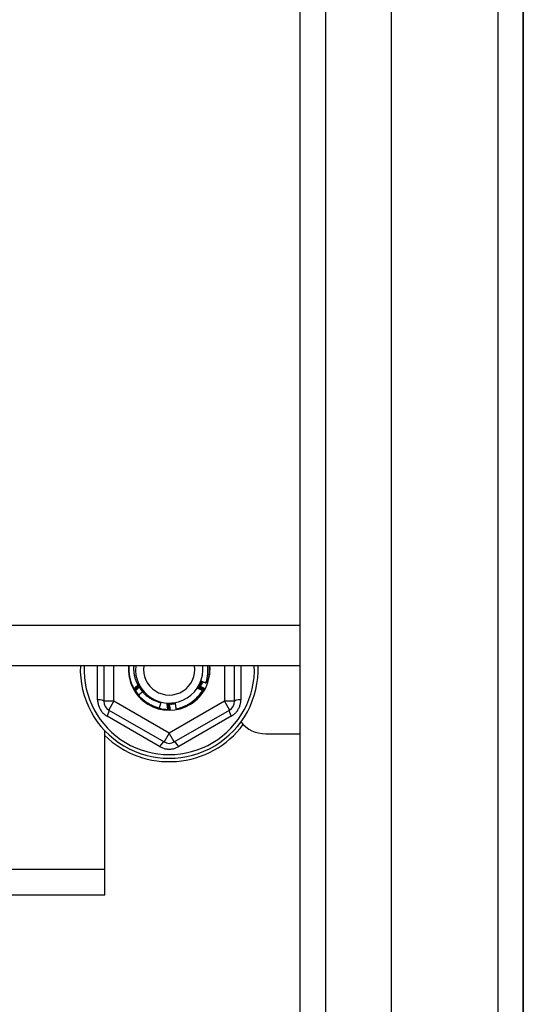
# Model space of a CAD drawing. Header units: inches. Extents: x 80 to 200, y 57 to 89.
# Tile 33 of 63: x 138.13 to 140.09, y 61.49 to 65.32. Entities that reach past the tile are written whole.
import ezdxf

# ---------------------------------------------------------------- set-up
doc = ezdxf.new("R2010")
doc.units = ezdxf.units.IN
doc.header["$MEASUREMENT"] = 0
doc.layers.add('Visible Edges(ANSI)', color=7, linetype='Continuous', lineweight=25)
doc.layers.add('Visible Tangent Edges(ANSI)', color=7, linetype='Continuous', lineweight=25)

msp = doc.modelspace()

# ---------------------------------------------------------------- linework, layer by layer
at = {"layer": 'Visible Edges(ANSI)'}
for p, q in [((139.5779, 58.377), (139.5779, 86.9597)), ((140.0897, 86.7943), (140.0897, 58.5423)), ((140.0897, 58.5423), (140.0897, 86.7943)), ((139.2236, 58.5655), (139.2236, 86.7712)), ((139.2236, 62.8076), (105.0897, 62.8076)), ((138.4608, 62.8076), (138.4608, 62.6694)), ((138.9686, 62.6694), (138.9686, 62.8076)), ((138.5781, 62.719), (138.5779, 62.7193)), ((138.8517, 62.7196), (138.8515, 62.7193)), ((138.5807, 62.7145), (138.5804, 62.7149)), ((138.6116, 62.7071), (138.6126, 62.7083)), ((138.8492, 62.7152), (138.8489, 62.7148)), ((138.6817, 62.6646), (138.676, 62.6427)), ((138.4805, 62.6354), (138.695, 62.5115)), ((138.6952, 62.639), (138.695, 62.6371)), ((138.71, 62.6379), (138.7097, 62.6379)), ((138.7151, 62.6378), (138.7147, 62.6378)), ((138.7201, 62.6379), (138.7198, 62.6379)), ((138.7344, 62.5115), (138.949, 62.6354)), ((138.4647, 62.0173), (138.4647, 62.5553)), ((139.0897, 62.5433), (139.2236, 62.5433)), ((138.4647, 61.9183), (138.4647, 62.0173)), ((109.7147, 61.9183), (138.4647, 61.9183))]:
    msp.add_line(p, q, dxfattribs=at)
at = {"layer": 'Visible Edges(ANSI)', "flags": 128}
for points in [[(138.5779, 62.7193), (138.5762, 62.7227), (138.5745, 62.7261), (138.5729, 62.7296), (138.5714, 62.733), (138.5699, 62.7366), (138.5686, 62.7401), (138.5673, 62.7437), (138.5662, 62.7474), (138.5651, 62.751), (138.5641, 62.7547), (138.5632, 62.7584), (138.5624, 62.7621), (138.5616, 62.7658), (138.561, 62.7696), (138.5605, 62.7734), (138.56, 62.7771), (138.5597, 62.7809), (138.5594, 62.7847), (138.5593, 62.7885), (138.5592, 62.7924), (138.5592, 62.7962), (138.5593, 62.8), (138.5596, 62.8038), (138.5599, 62.8076)], [(138.577, 62.8076), (138.5768, 62.8043), (138.5766, 62.8011), (138.5766, 62.7978), (138.5766, 62.7946), (138.5767, 62.7913), (138.5769, 62.7881), (138.5772, 62.7849), (138.5775, 62.7816), (138.5779, 62.7784), (138.5784, 62.7752), (138.5789, 62.772), (138.5796, 62.7688), (138.5803, 62.7656), (138.5811, 62.7625), (138.5819, 62.7593), (138.5828, 62.7562), (138.5838, 62.7531), (138.5849, 62.7501), (138.5861, 62.747), (138.5873, 62.744), (138.5886, 62.7411), (138.59, 62.7381), (138.5914, 62.7352), (138.5929, 62.7323)], [(138.8571, 62.7409), (138.858, 62.7436), (138.8588, 62.7463), (138.8596, 62.749), (138.8603, 62.7517), (138.861, 62.7545), (138.8616, 62.7572), (138.8622, 62.76), (138.8627, 62.7627), (138.8632, 62.7655), (138.8636, 62.7683), (138.864, 62.7711), (138.8643, 62.7739), (138.8646, 62.7767), (138.8648, 62.7795), (138.865, 62.7823), (138.8651, 62.7851), (138.8651, 62.7879), (138.8651, 62.7907), (138.8651, 62.7935), (138.865, 62.7963), (138.8648, 62.7992), (138.8646, 62.802), (138.8643, 62.8048), (138.864, 62.8076)], [(138.8696, 62.8076), (138.8698, 62.8049), (138.87, 62.8021), (138.8701, 62.7994), (138.8702, 62.7967), (138.8702, 62.794), (138.8702, 62.7913), (138.8702, 62.7886), (138.87, 62.7859), (138.8699, 62.7831), (138.8697, 62.7804), (138.8694, 62.7777), (138.8691, 62.775), (138.8688, 62.7723), (138.8684, 62.7697), (138.868, 62.767), (138.8675, 62.7643), (138.867, 62.7616), (138.8664, 62.759), (138.8658, 62.7563), (138.8651, 62.7537), (138.8644, 62.7511), (138.8636, 62.7485), (138.8628, 62.7459), (138.862, 62.7433)], [(138.5779, 62.7193), (138.5787, 62.7199), (138.5794, 62.7206), (138.5802, 62.7212), (138.5809, 62.7218), (138.5816, 62.7224), (138.5824, 62.723), (138.5831, 62.7236), (138.5839, 62.7242), (138.5846, 62.7248), (138.5853, 62.7255), (138.5861, 62.7261), (138.5868, 62.7267), (138.5876, 62.7273), (138.5883, 62.7279), (138.5891, 62.7285), (138.5898, 62.7291), (138.5906, 62.7297), (138.5913, 62.7303), (138.5921, 62.7309), (138.5928, 62.7315), (138.5936, 62.7321), (138.5943, 62.7327), (138.5951, 62.7333), (138.5958, 62.7339)], [(138.5979, 62.73), (138.5971, 62.7295), (138.5962, 62.7291), (138.5954, 62.7286), (138.5946, 62.7281), (138.5938, 62.7277), (138.593, 62.7272), (138.5921, 62.7267), (138.5913, 62.7263), (138.5905, 62.7258), (138.5897, 62.7253), (138.5889, 62.7249), (138.588, 62.7244), (138.5872, 62.724), (138.5864, 62.7235), (138.5856, 62.723), (138.5848, 62.7226), (138.5839, 62.7221), (138.5831, 62.7217), (138.5823, 62.7212), (138.5814, 62.7208), (138.5806, 62.7203), (138.5798, 62.7199), (138.579, 62.7194), (138.5781, 62.719)], [(138.5804, 62.7149), (138.5804, 62.715), (138.5803, 62.7152), (138.5802, 62.7154), (138.5801, 62.7155), (138.58, 62.7157), (138.5799, 62.7159), (138.5798, 62.716), (138.5797, 62.7162), (138.5796, 62.7164), (138.5795, 62.7166), (138.5794, 62.7167), (138.5793, 62.7169), (138.5792, 62.7171), (138.5791, 62.7172), (138.579, 62.7174), (138.5789, 62.7176), (138.5788, 62.7178), (138.5787, 62.7179), (138.5786, 62.7181), (138.5785, 62.7183), (138.5784, 62.7184), (138.5783, 62.7186), (138.5782, 62.7188), (138.5781, 62.719)], [(138.5804, 62.7149), (138.5812, 62.7155), (138.5819, 62.7161), (138.5826, 62.7168), (138.5833, 62.7174), (138.584, 62.7181), (138.5848, 62.7187), (138.5855, 62.7193), (138.5862, 62.72), (138.5869, 62.7206), (138.5876, 62.7212), (138.5884, 62.7219), (138.5891, 62.7225), (138.5898, 62.7231), (138.5906, 62.7238), (138.5913, 62.7244), (138.592, 62.725), (138.5927, 62.7257), (138.5935, 62.7263), (138.5942, 62.7269), (138.5949, 62.7275), (138.5957, 62.7282), (138.5964, 62.7288), (138.5971, 62.7294), (138.5979, 62.73)], [(138.6, 62.7262), (138.5992, 62.7257), (138.5984, 62.7252), (138.5976, 62.7247), (138.5968, 62.7242), (138.596, 62.7237), (138.5952, 62.7232), (138.5944, 62.7227), (138.5936, 62.7222), (138.5928, 62.7218), (138.592, 62.7213), (138.5912, 62.7208), (138.5904, 62.7203), (138.5896, 62.7198), (138.5888, 62.7193), (138.588, 62.7188), (138.5872, 62.7183), (138.5863, 62.7179), (138.5855, 62.7174), (138.5847, 62.7169), (138.5839, 62.7164), (138.5831, 62.7159), (138.5823, 62.7155), (138.5815, 62.715), (138.5807, 62.7145)], [(138.5842, 62.7116), (138.5849, 62.7122), (138.5855, 62.7128), (138.5862, 62.7134), (138.5868, 62.714), (138.5875, 62.7146), (138.5881, 62.7153), (138.5888, 62.7159), (138.5894, 62.7165), (138.5901, 62.7171), (138.5908, 62.7177), (138.5914, 62.7183), (138.5921, 62.7189), (138.5927, 62.7195), (138.5934, 62.7202), (138.594, 62.7208), (138.5947, 62.7214), (138.5954, 62.722), (138.596, 62.7226), (138.5967, 62.7232), (138.5974, 62.7238), (138.598, 62.7244), (138.5987, 62.725), (138.5993, 62.7256), (138.6, 62.7262)], [(138.5929, 62.7323), (138.593, 62.7324), (138.5932, 62.7326), (138.5933, 62.7327), (138.5935, 62.7328), (138.5936, 62.7329), (138.5938, 62.733), (138.5939, 62.7331), (138.5941, 62.7332), (138.5942, 62.7334), (138.5944, 62.7335), (138.5945, 62.7336), (138.5947, 62.7337), (138.5948, 62.7338), (138.5949, 62.7339), (138.5951, 62.7341), (138.5952, 62.7342), (138.5954, 62.7343), (138.5955, 62.7344), (138.5957, 62.7345), (138.5958, 62.7346), (138.596, 62.7347), (138.5961, 62.7349), (138.5963, 62.735), (138.5964, 62.7351)], [(138.5958, 62.7339), (138.5957, 62.7338), (138.5956, 62.7338), (138.5955, 62.7337), (138.5954, 62.7336), (138.5952, 62.7336), (138.5951, 62.7335), (138.595, 62.7334), (138.5949, 62.7334), (138.5947, 62.7333), (138.5946, 62.7332), (138.5945, 62.7332), (138.5944, 62.7331), (138.5942, 62.733), (138.5941, 62.733), (138.594, 62.7329), (138.5939, 62.7328), (138.5938, 62.7328), (138.5936, 62.7327), (138.5935, 62.7326), (138.5934, 62.7326), (138.5933, 62.7325), (138.5931, 62.7325), (138.593, 62.7324), (138.5929, 62.7323)], [(138.5964, 62.7351), (138.5968, 62.7345), (138.5971, 62.734), (138.5975, 62.7335), (138.5978, 62.7329), (138.5982, 62.7324), (138.5986, 62.7318), (138.5989, 62.7313), (138.5993, 62.7307), (138.5996, 62.7302), (138.6, 62.7296), (138.6003, 62.7291), (138.6007, 62.7285), (138.601, 62.728), (138.6014, 62.7275), (138.6018, 62.7269), (138.6021, 62.7264), (138.6025, 62.7258), (138.6028, 62.7253), (138.6032, 62.7247), (138.6035, 62.7242), (138.6039, 62.7236), (138.6043, 62.7231), (138.6046, 62.7225), (138.605, 62.722)], [(138.5964, 62.7351), (138.597, 62.7339), (138.5976, 62.7327), (138.5982, 62.7316), (138.5988, 62.7304), (138.5995, 62.7293), (138.6001, 62.7281), (138.6008, 62.727), (138.6014, 62.7259), (138.6021, 62.7247), (138.6028, 62.7236), (138.6035, 62.7225), (138.6042, 62.7214), (138.605, 62.7203), (138.6057, 62.7192), (138.6064, 62.7181), (138.6072, 62.717), (138.608, 62.716), (138.6087, 62.7149), (138.6095, 62.7139), (138.6103, 62.7128), (138.6111, 62.7118), (138.612, 62.7107), (138.6128, 62.7097), (138.6136, 62.7087)], [(138.6006, 62.7215), (138.601, 62.7209), (138.6014, 62.7203), (138.6018, 62.7196), (138.6022, 62.719), (138.6026, 62.7184), (138.603, 62.7177), (138.6035, 62.7171), (138.6039, 62.7165), (138.6043, 62.7159), (138.6048, 62.7152), (138.6052, 62.7146), (138.6057, 62.714), (138.6061, 62.7134), (138.6066, 62.7128), (138.607, 62.7122), (138.6075, 62.7116), (138.6079, 62.711), (138.6084, 62.7104), (138.6089, 62.7098), (138.6093, 62.7092), (138.6098, 62.7086), (138.6103, 62.708), (138.6108, 62.7074), (138.6113, 62.7068)], [(138.6023, 62.7225), (138.6022, 62.7224), (138.6022, 62.7224), (138.6021, 62.7223), (138.602, 62.7223), (138.6019, 62.7222), (138.6019, 62.7222), (138.6018, 62.7222), (138.6017, 62.7221), (138.6017, 62.7221), (138.6016, 62.722), (138.6015, 62.722), (138.6015, 62.7219), (138.6014, 62.7219), (138.6013, 62.7218), (138.6013, 62.7218), (138.6012, 62.7217), (138.6011, 62.7217), (138.6011, 62.7217), (138.601, 62.7216), (138.6009, 62.7216), (138.6009, 62.7215), (138.6008, 62.7215), (138.6007, 62.7214), (138.6007, 62.7214)], [(138.6009, 62.7211), (138.6009, 62.7211), (138.601, 62.7212), (138.601, 62.7213), (138.6011, 62.7213), (138.6012, 62.7214), (138.6012, 62.7214), (138.6013, 62.7215), (138.6013, 62.7215), (138.6014, 62.7216), (138.6014, 62.7217), (138.6015, 62.7217), (138.6016, 62.7218), (138.6016, 62.7218), (138.6017, 62.7219), (138.6017, 62.722), (138.6018, 62.722), (138.6019, 62.7221), (138.6019, 62.7221), (138.602, 62.7222), (138.602, 62.7222), (138.6021, 62.7223), (138.6022, 62.7224), (138.6022, 62.7224), (138.6023, 62.7225)], [(138.6047, 62.7188), (138.6046, 62.7188), (138.6045, 62.7187), (138.6045, 62.7187), (138.6044, 62.7186), (138.6043, 62.7186), (138.6043, 62.7185), (138.6042, 62.7185), (138.6042, 62.7184), (138.6041, 62.7184), (138.604, 62.7183), (138.604, 62.7183), (138.6039, 62.7182), (138.6038, 62.7182), (138.6038, 62.7181), (138.6037, 62.7181), (138.6036, 62.718), (138.6036, 62.718), (138.6035, 62.718), (138.6034, 62.7179), (138.6034, 62.7179), (138.6033, 62.7178), (138.6032, 62.7178), (138.6032, 62.7177), (138.6031, 62.7177)], [(138.6033, 62.7174), (138.6034, 62.7174), (138.6034, 62.7175), (138.6035, 62.7176), (138.6035, 62.7176), (138.6036, 62.7177), (138.6036, 62.7177), (138.6037, 62.7178), (138.6038, 62.7179), (138.6038, 62.7179), (138.6039, 62.718), (138.6039, 62.718), (138.604, 62.7181), (138.604, 62.7182), (138.6041, 62.7182), (138.6042, 62.7183), (138.6042, 62.7183), (138.6043, 62.7184), (138.6043, 62.7185), (138.6044, 62.7185), (138.6044, 62.7186), (138.6045, 62.7186), (138.6046, 62.7187), (138.6046, 62.7187), (138.6047, 62.7188)], [(138.605, 62.722), (138.6053, 62.7214), (138.6057, 62.7209), (138.6061, 62.7203), (138.6064, 62.7197), (138.6068, 62.7192), (138.6071, 62.7186), (138.6075, 62.7181), (138.6079, 62.7175), (138.6082, 62.717), (138.6086, 62.7164), (138.6089, 62.7159), (138.6093, 62.7153), (138.6097, 62.7148), (138.61, 62.7142), (138.6104, 62.7137), (138.6107, 62.7131), (138.6111, 62.7126), (138.6114, 62.712), (138.6118, 62.7115), (138.6122, 62.7109), (138.6125, 62.7104), (138.6129, 62.7098), (138.6132, 62.7093), (138.6136, 62.7087)], [(138.8243, 62.72), (138.825, 62.7211), (138.8257, 62.7222), (138.8264, 62.7233), (138.8271, 62.7244), (138.8278, 62.7256), (138.8285, 62.7267), (138.8291, 62.7278), (138.8298, 62.729), (138.8304, 62.7301), (138.831, 62.7313), (138.8316, 62.7325), (138.8323, 62.7336), (138.8328, 62.7348), (138.8334, 62.736), (138.834, 62.7372), (138.8345, 62.7384), (138.8351, 62.7396), (138.8356, 62.7408), (138.8361, 62.742), (138.8366, 62.7432), (138.8371, 62.7444), (138.8376, 62.7456), (138.8381, 62.7469), (138.8385, 62.7481)], [(138.8243, 62.72), (138.8246, 62.7206), (138.8249, 62.7212), (138.8252, 62.7217), (138.8255, 62.7223), (138.8258, 62.7229), (138.8261, 62.7235), (138.8264, 62.7241), (138.8266, 62.7246), (138.8269, 62.7252), (138.8272, 62.7258), (138.8275, 62.7264), (138.8278, 62.727), (138.8281, 62.7276), (138.8284, 62.7281), (138.8287, 62.7287), (138.829, 62.7293), (138.8293, 62.7299), (138.8296, 62.7305), (138.8299, 62.731), (138.8302, 62.7316), (138.8305, 62.7322), (138.8308, 62.7328), (138.8311, 62.7334), (138.8314, 62.734)], [(138.844, 62.7124), (138.8432, 62.7127), (138.8424, 62.713), (138.8415, 62.7133), (138.8407, 62.7136), (138.8399, 62.7139), (138.8391, 62.7142), (138.8382, 62.7145), (138.8374, 62.7148), (138.8366, 62.7152), (138.8358, 62.7155), (138.8349, 62.7158), (138.8341, 62.7161), (138.8333, 62.7164), (138.8325, 62.7167), (138.8317, 62.7171), (138.8308, 62.7174), (138.83, 62.7177), (138.8292, 62.718), (138.8284, 62.7184), (138.8276, 62.7187), (138.8267, 62.719), (138.8259, 62.7193), (138.8251, 62.7197), (138.8243, 62.72)], [(138.8272, 62.7226), (138.8279, 62.7221), (138.8286, 62.7217), (138.8293, 62.7213), (138.83, 62.7209), (138.8307, 62.7205), (138.8314, 62.72), (138.8321, 62.7196), (138.8328, 62.7192), (138.8335, 62.7188), (138.8342, 62.7184), (138.8349, 62.7179), (138.8356, 62.7175), (138.8363, 62.7171), (138.837, 62.7167), (138.8377, 62.7162), (138.8384, 62.7158), (138.8391, 62.7154), (138.8398, 62.7149), (138.8405, 62.7145), (138.8412, 62.7141), (138.8419, 62.7137), (138.8426, 62.7132), (138.8433, 62.7128), (138.844, 62.7124)], [(138.8489, 62.7148), (138.848, 62.7151), (138.8471, 62.7154), (138.8462, 62.7157), (138.8453, 62.7161), (138.8444, 62.7164), (138.8435, 62.7167), (138.8426, 62.717), (138.8417, 62.7173), (138.8408, 62.7176), (138.8399, 62.718), (138.8389, 62.7183), (138.838, 62.7186), (138.8371, 62.7189), (138.8362, 62.7192), (138.8353, 62.7196), (138.8344, 62.7199), (138.8335, 62.7202), (138.8326, 62.7206), (138.8317, 62.7209), (138.8308, 62.7212), (138.8299, 62.7215), (138.829, 62.7219), (138.8281, 62.7222), (138.8272, 62.7226)], [(138.8295, 62.7263), (138.8303, 62.7258), (138.8311, 62.7254), (138.8319, 62.7249), (138.8328, 62.7245), (138.8336, 62.724), (138.8344, 62.7236), (138.8352, 62.7231), (138.8361, 62.7227), (138.8369, 62.7222), (138.8377, 62.7217), (138.8385, 62.7213), (138.8393, 62.7208), (138.8402, 62.7203), (138.841, 62.7199), (138.8418, 62.7194), (138.8426, 62.7189), (138.8434, 62.7185), (138.8443, 62.718), (138.8451, 62.7175), (138.8459, 62.7171), (138.8467, 62.7166), (138.8475, 62.7161), (138.8483, 62.7156), (138.8492, 62.7152)], [(138.8515, 62.7193), (138.8505, 62.7196), (138.8496, 62.7198), (138.8487, 62.7201), (138.8478, 62.7204), (138.8469, 62.7207), (138.8459, 62.721), (138.845, 62.7213), (138.8441, 62.7215), (138.8432, 62.7218), (138.8423, 62.7221), (138.8414, 62.7224), (138.8404, 62.7227), (138.8395, 62.723), (138.8386, 62.7233), (138.8377, 62.7236), (138.8368, 62.7239), (138.8359, 62.7242), (138.8349, 62.7245), (138.834, 62.7248), (138.8331, 62.7251), (138.8322, 62.7254), (138.8313, 62.7257), (138.8304, 62.726), (138.8295, 62.7263)], [(138.8314, 62.734), (138.8317, 62.7346), (138.832, 62.7351), (138.8323, 62.7357), (138.8326, 62.7363), (138.8329, 62.7369), (138.8332, 62.7375), (138.8335, 62.7381), (138.8338, 62.7387), (138.8341, 62.7393), (138.8344, 62.7399), (138.8347, 62.7404), (138.835, 62.741), (138.8353, 62.7416), (138.8356, 62.7422), (138.8359, 62.7428), (138.8362, 62.7434), (138.8365, 62.744), (138.8368, 62.7446), (138.8371, 62.7451), (138.8374, 62.7457), (138.8377, 62.7463), (138.838, 62.7469), (138.8383, 62.7475), (138.8386, 62.7481)], [(138.8316, 62.7301), (138.8324, 62.7297), (138.8333, 62.7293), (138.8341, 62.7288), (138.835, 62.7284), (138.8358, 62.728), (138.8366, 62.7275), (138.8375, 62.7271), (138.8383, 62.7267), (138.8392, 62.7263), (138.84, 62.7258), (138.8408, 62.7254), (138.8417, 62.7249), (138.8425, 62.7245), (138.8433, 62.7241), (138.8442, 62.7236), (138.845, 62.7232), (138.8458, 62.7228), (138.8467, 62.7223), (138.8475, 62.7219), (138.8483, 62.7214), (138.8492, 62.721), (138.85, 62.7205), (138.8508, 62.7201), (138.8517, 62.7196)], [(138.8362, 62.7287), (138.836, 62.7288), (138.8358, 62.7289), (138.8356, 62.7289), (138.8354, 62.729), (138.8352, 62.729), (138.835, 62.7291), (138.8349, 62.7291), (138.8347, 62.7292), (138.8345, 62.7293), (138.8343, 62.7293), (138.8341, 62.7294), (138.8339, 62.7294), (138.8337, 62.7295), (138.8335, 62.7295), (138.8333, 62.7296), (138.8331, 62.7296), (138.8329, 62.7297), (138.8328, 62.7298), (138.8326, 62.7298), (138.8324, 62.7299), (138.8322, 62.7299), (138.832, 62.73), (138.8318, 62.73), (138.8316, 62.7301)], [(138.8336, 62.734), (138.8337, 62.734), (138.8338, 62.7339), (138.8338, 62.7339), (138.8339, 62.7339), (138.834, 62.7338), (138.8341, 62.7338), (138.8341, 62.7337), (138.8342, 62.7337), (138.8343, 62.7337), (138.8344, 62.7336), (138.8344, 62.7336), (138.8345, 62.7336), (138.8346, 62.7335), (138.8347, 62.7335), (138.8347, 62.7335), (138.8348, 62.7334), (138.8349, 62.7334), (138.8349, 62.7334), (138.835, 62.7333), (138.8351, 62.7333), (138.8352, 62.7333), (138.8352, 62.7332), (138.8353, 62.7332), (138.8354, 62.7332)], [(138.8355, 62.7335), (138.8355, 62.7335), (138.8354, 62.7335), (138.8353, 62.7335), (138.8352, 62.7336), (138.8351, 62.7336), (138.8351, 62.7336), (138.835, 62.7336), (138.8349, 62.7337), (138.8348, 62.7337), (138.8347, 62.7337), (138.8347, 62.7337), (138.8346, 62.7337), (138.8345, 62.7338), (138.8344, 62.7338), (138.8343, 62.7338), (138.8343, 62.7338), (138.8342, 62.7338), (138.8341, 62.7339), (138.834, 62.7339), (138.8339, 62.7339), (138.8339, 62.7339), (138.8338, 62.7339), (138.8337, 62.734), (138.8336, 62.734)], [(138.8353, 62.733), (138.8356, 62.7336), (138.8359, 62.7341), (138.8361, 62.7347), (138.8364, 62.7353), (138.8367, 62.7359), (138.837, 62.7364), (138.8372, 62.737), (138.8375, 62.7376), (138.8378, 62.7382), (138.838, 62.7387), (138.8383, 62.7393), (138.8385, 62.7399), (138.8388, 62.7405), (138.839, 62.7411), (138.8393, 62.7417), (138.8395, 62.7422), (138.8397, 62.7428), (138.84, 62.7434), (138.8402, 62.744), (138.8404, 62.7446), (138.8407, 62.7452), (138.8409, 62.7458), (138.8411, 62.7464), (138.8413, 62.747)], [(138.8355, 62.7379), (138.8356, 62.7379), (138.8357, 62.7379), (138.8357, 62.7378), (138.8358, 62.7378), (138.8359, 62.7378), (138.836, 62.7377), (138.836, 62.7377), (138.8361, 62.7377), (138.8362, 62.7376), (138.8363, 62.7376), (138.8363, 62.7376), (138.8364, 62.7376), (138.8365, 62.7375), (138.8366, 62.7375), (138.8366, 62.7375), (138.8367, 62.7374), (138.8368, 62.7374), (138.8369, 62.7374), (138.8369, 62.7373), (138.837, 62.7373), (138.8371, 62.7373), (138.8372, 62.7372), (138.8372, 62.7372), (138.8373, 62.7372)], [(138.8375, 62.7375), (138.8374, 62.7375), (138.8373, 62.7375), (138.8372, 62.7375), (138.8371, 62.7376), (138.837, 62.7376), (138.837, 62.7376), (138.8369, 62.7376), (138.8368, 62.7376), (138.8367, 62.7377), (138.8366, 62.7377), (138.8366, 62.7377), (138.8365, 62.7377), (138.8364, 62.7377), (138.8363, 62.7377), (138.8362, 62.7378), (138.8362, 62.7378), (138.8361, 62.7378), (138.836, 62.7378), (138.8359, 62.7378), (138.8358, 62.7379), (138.8358, 62.7379), (138.8357, 62.7379), (138.8356, 62.7379), (138.8355, 62.7379)], [(138.8444, 62.7458), (138.8441, 62.745), (138.8438, 62.7442), (138.8435, 62.7435), (138.8431, 62.7427), (138.8428, 62.742), (138.8425, 62.7412), (138.8421, 62.7405), (138.8418, 62.7397), (138.8415, 62.739), (138.8411, 62.7382), (138.8408, 62.7375), (138.8404, 62.7367), (138.84, 62.736), (138.8397, 62.7353), (138.8393, 62.7345), (138.8389, 62.7338), (138.8385, 62.7331), (138.8382, 62.7323), (138.8378, 62.7316), (138.8374, 62.7309), (138.837, 62.7302), (138.8366, 62.7294), (138.8362, 62.7287), (138.8358, 62.728)], [(138.8373, 62.7419), (138.8373, 62.7419), (138.8374, 62.7419), (138.8375, 62.7419), (138.8376, 62.7418), (138.8376, 62.7418), (138.8377, 62.7418), (138.8378, 62.7417), (138.8379, 62.7417), (138.838, 62.7417), (138.838, 62.7416), (138.8381, 62.7416), (138.8382, 62.7416), (138.8383, 62.7416), (138.8383, 62.7415), (138.8384, 62.7415), (138.8385, 62.7415), (138.8386, 62.7414), (138.8386, 62.7414), (138.8387, 62.7414), (138.8388, 62.7414), (138.8389, 62.7413), (138.8389, 62.7413), (138.839, 62.7413), (138.8391, 62.7412)], [(138.8392, 62.7416), (138.8391, 62.7416), (138.8391, 62.7416), (138.839, 62.7416), (138.8389, 62.7416), (138.8388, 62.7416), (138.8387, 62.7417), (138.8387, 62.7417), (138.8386, 62.7417), (138.8385, 62.7417), (138.8384, 62.7417), (138.8383, 62.7417), (138.8382, 62.7417), (138.8382, 62.7418), (138.8381, 62.7418), (138.838, 62.7418), (138.8379, 62.7418), (138.8378, 62.7418), (138.8378, 62.7418), (138.8377, 62.7419), (138.8376, 62.7419), (138.8375, 62.7419), (138.8374, 62.7419), (138.8373, 62.7419), (138.8373, 62.7419)], [(138.8386, 62.7481), (138.8393, 62.7478), (138.8401, 62.7475), (138.8409, 62.7472), (138.8416, 62.7469), (138.8424, 62.7465), (138.8432, 62.7462), (138.8439, 62.7459), (138.8447, 62.7456), (138.8455, 62.7453), (138.8463, 62.745), (138.847, 62.7447), (138.8478, 62.7444), (138.8486, 62.7441), (138.8494, 62.7438), (138.8501, 62.7435), (138.8509, 62.7432), (138.8517, 62.743), (138.8525, 62.7427), (138.8532, 62.7424), (138.854, 62.7421), (138.8548, 62.7418), (138.8556, 62.7415), (138.8563, 62.7412), (138.8571, 62.7409)], [(138.8389, 62.746), (138.839, 62.746), (138.839, 62.7459), (138.8391, 62.7459), (138.8392, 62.7459), (138.8393, 62.7459), (138.8394, 62.7458), (138.8394, 62.7458), (138.8395, 62.7458), (138.8396, 62.7458), (138.8397, 62.7457), (138.8397, 62.7457), (138.8398, 62.7457), (138.8399, 62.7457), (138.84, 62.7456), (138.84, 62.7456), (138.8401, 62.7456), (138.8402, 62.7455), (138.8403, 62.7455), (138.8404, 62.7455), (138.8404, 62.7455), (138.8405, 62.7454), (138.8406, 62.7454), (138.8407, 62.7454), (138.8407, 62.7454)], [(138.8409, 62.7457), (138.8408, 62.7457), (138.8407, 62.7457), (138.8406, 62.7457), (138.8405, 62.7457), (138.8404, 62.7458), (138.8404, 62.7458), (138.8403, 62.7458), (138.8402, 62.7458), (138.8401, 62.7458), (138.84, 62.7458), (138.84, 62.7458), (138.8399, 62.7458), (138.8398, 62.7459), (138.8397, 62.7459), (138.8396, 62.7459), (138.8395, 62.7459), (138.8395, 62.7459), (138.8394, 62.7459), (138.8393, 62.7459), (138.8392, 62.7459), (138.8391, 62.746), (138.8391, 62.746), (138.839, 62.746), (138.8389, 62.746)], [(138.8515, 62.7193), (138.8514, 62.7191), (138.8513, 62.7189), (138.8512, 62.7188), (138.8511, 62.7186), (138.851, 62.7184), (138.8509, 62.7182), (138.8508, 62.7181), (138.8507, 62.7179), (138.8506, 62.7177), (138.8505, 62.7176), (138.8504, 62.7174), (138.8503, 62.7172), (138.8502, 62.717), (138.8501, 62.7169), (138.85, 62.7167), (138.8499, 62.7165), (138.8498, 62.7164), (138.8497, 62.7162), (138.8496, 62.716), (138.8495, 62.7158), (138.8495, 62.7157), (138.8494, 62.7155), (138.8493, 62.7153), (138.8492, 62.7152)], [(138.8583, 62.7446), (138.8585, 62.7445), (138.8586, 62.7445), (138.8588, 62.7444), (138.8589, 62.7443), (138.8591, 62.7443), (138.8592, 62.7442), (138.8594, 62.7442), (138.8595, 62.7441), (138.8597, 62.7441), (138.8598, 62.744), (138.86, 62.744), (138.8601, 62.7439), (138.8603, 62.7439), (138.8604, 62.7438), (138.8606, 62.7438), (138.8607, 62.7437), (138.8609, 62.7437), (138.861, 62.7436), (138.8612, 62.7436), (138.8614, 62.7435), (138.8615, 62.7435), (138.8617, 62.7434), (138.8618, 62.7434), (138.862, 62.7433)], [(138.5963, 62.694), (138.5956, 62.6949), (138.595, 62.6957), (138.5943, 62.6966), (138.5937, 62.6974), (138.593, 62.6983), (138.5924, 62.6991), (138.5918, 62.7), (138.5912, 62.7009), (138.5905, 62.7018), (138.5899, 62.7026), (138.5893, 62.7035), (138.5887, 62.7044), (138.5881, 62.7053), (138.5876, 62.7062), (138.587, 62.7071), (138.5864, 62.708), (138.5858, 62.7089), (138.5853, 62.7098), (138.5847, 62.7107), (138.5842, 62.7116), (138.5836, 62.7125), (138.5831, 62.7135), (138.5826, 62.7144), (138.5821, 62.7153)], [(138.6112, 62.7062), (138.6105, 62.7057), (138.6098, 62.7052), (138.6092, 62.7046), (138.6085, 62.7041), (138.6079, 62.7036), (138.6072, 62.7031), (138.6066, 62.7025), (138.6059, 62.702), (138.6053, 62.7015), (138.6046, 62.7009), (138.604, 62.7004), (138.6033, 62.6999), (138.6027, 62.6993), (138.602, 62.6988), (138.6014, 62.6983), (138.6007, 62.6977), (138.6001, 62.6972), (138.5994, 62.6966), (138.5988, 62.6961), (138.5981, 62.6956), (138.5975, 62.695), (138.5968, 62.6945), (138.5962, 62.6939), (138.5956, 62.6934)], [(138.676, 62.6427), (138.6721, 62.6438), (138.6683, 62.6449), (138.6645, 62.6462), (138.6607, 62.6475), (138.6569, 62.649), (138.6532, 62.6505), (138.6495, 62.6521), (138.6459, 62.6539), (138.6423, 62.6557), (138.6387, 62.6576), (138.6353, 62.6596), (138.6318, 62.6617), (138.6284, 62.6639), (138.6251, 62.6662), (138.6219, 62.6686), (138.6187, 62.671), (138.6155, 62.6736), (138.6125, 62.6762), (138.6095, 62.6789), (138.6065, 62.6816), (138.6037, 62.6845), (138.6009, 62.6874), (138.5982, 62.6904), (138.5956, 62.6934)], [(138.6072, 62.7152), (138.6071, 62.7152), (138.6071, 62.7151), (138.607, 62.7151), (138.6069, 62.715), (138.6069, 62.715), (138.6068, 62.7149), (138.6067, 62.7149), (138.6067, 62.7148), (138.6066, 62.7148), (138.6065, 62.7147), (138.6065, 62.7147), (138.6064, 62.7146), (138.6064, 62.7146), (138.6063, 62.7145), (138.6062, 62.7145), (138.6062, 62.7144), (138.6061, 62.7144), (138.606, 62.7143), (138.606, 62.7143), (138.6059, 62.7142), (138.6058, 62.7142), (138.6058, 62.7141), (138.6057, 62.7141), (138.6056, 62.714)], [(138.6059, 62.7138), (138.6059, 62.7138), (138.606, 62.7139), (138.606, 62.7139), (138.6061, 62.714), (138.6061, 62.7141), (138.6062, 62.7141), (138.6062, 62.7142), (138.6063, 62.7142), (138.6064, 62.7143), (138.6064, 62.7144), (138.6065, 62.7144), (138.6065, 62.7145), (138.6066, 62.7146), (138.6066, 62.7146), (138.6067, 62.7147), (138.6067, 62.7147), (138.6068, 62.7148), (138.6069, 62.7149), (138.6069, 62.7149), (138.607, 62.715), (138.607, 62.715), (138.6071, 62.7151), (138.6071, 62.7152), (138.6072, 62.7152)], [(138.6098, 62.7117), (138.6098, 62.7117), (138.6097, 62.7116), (138.6096, 62.7116), (138.6096, 62.7115), (138.6095, 62.7115), (138.6094, 62.7114), (138.6094, 62.7114), (138.6093, 62.7113), (138.6093, 62.7113), (138.6092, 62.7112), (138.6091, 62.7112), (138.6091, 62.7111), (138.609, 62.7111), (138.6089, 62.711), (138.6089, 62.711), (138.6088, 62.7109), (138.6088, 62.7109), (138.6087, 62.7108), (138.6086, 62.7107), (138.6086, 62.7107), (138.6085, 62.7106), (138.6084, 62.7106), (138.6084, 62.7105), (138.6083, 62.7105)], [(138.6085, 62.7102), (138.6086, 62.7103), (138.6086, 62.7103), (138.6087, 62.7104), (138.6087, 62.7105), (138.6088, 62.7105), (138.6089, 62.7106), (138.6089, 62.7107), (138.609, 62.7107), (138.609, 62.7108), (138.6091, 62.7108), (138.6091, 62.7109), (138.6092, 62.711), (138.6092, 62.711), (138.6093, 62.7111), (138.6093, 62.7112), (138.6094, 62.7112), (138.6094, 62.7113), (138.6095, 62.7114), (138.6096, 62.7114), (138.6096, 62.7115), (138.6097, 62.7115), (138.6097, 62.7116), (138.6098, 62.7117), (138.6098, 62.7117)], [(138.6136, 62.7087), (138.6135, 62.7086), (138.6134, 62.7085), (138.6133, 62.7084), (138.6131, 62.7083), (138.613, 62.7083), (138.6129, 62.7082), (138.6128, 62.7081), (138.6127, 62.708), (138.6126, 62.7079), (138.6125, 62.7078), (138.6123, 62.7077), (138.6122, 62.7076), (138.6121, 62.7075), (138.612, 62.7074), (138.6119, 62.7074), (138.6118, 62.7073), (138.6117, 62.7072), (138.6116, 62.7071), (138.6114, 62.707), (138.6113, 62.7069), (138.6112, 62.7068), (138.6111, 62.7067), (138.611, 62.7066), (138.6109, 62.7065)], [(138.6109, 62.7065), (138.6132, 62.704), (138.6156, 62.7015), (138.6181, 62.699), (138.6206, 62.6966), (138.6232, 62.6943), (138.6259, 62.6921), (138.6286, 62.6899), (138.6313, 62.6877), (138.6342, 62.6857), (138.637, 62.6837), (138.64, 62.6818), (138.6429, 62.68), (138.646, 62.6783), (138.649, 62.6766), (138.6521, 62.675), (138.6553, 62.6735), (138.6585, 62.6721), (138.6617, 62.6708), (138.665, 62.6695), (138.6682, 62.6684), (138.6716, 62.6673), (138.6749, 62.6663), (138.6783, 62.6654), (138.6817, 62.6646)], [(138.6126, 62.7083), (138.6125, 62.7083), (138.6124, 62.7082), (138.6124, 62.7082), (138.6123, 62.7081), (138.6123, 62.7081), (138.6122, 62.708), (138.6121, 62.7079), (138.6121, 62.7079), (138.612, 62.7078), (138.612, 62.7078), (138.6119, 62.7077), (138.6118, 62.7077), (138.6118, 62.7076), (138.6117, 62.7076), (138.6116, 62.7075), (138.6116, 62.7075), (138.6115, 62.7074), (138.6115, 62.7074), (138.6114, 62.7073), (138.6113, 62.7072), (138.6113, 62.7072), (138.6112, 62.7071), (138.6112, 62.7071), (138.6111, 62.707)], [(138.8489, 62.7148), (138.8463, 62.7105), (138.8435, 62.7062), (138.8406, 62.702), (138.8376, 62.698), (138.8344, 62.694), (138.8311, 62.6901), (138.8276, 62.6864), (138.8241, 62.6828), (138.8204, 62.6792), (138.8166, 62.6758), (138.8127, 62.6726), (138.8087, 62.6694), (138.8046, 62.6664), (138.8004, 62.6635), (138.7961, 62.6608), (138.7917, 62.6582), (138.7873, 62.6558), (138.7827, 62.6535), (138.7781, 62.6513), (138.7734, 62.6493), (138.7687, 62.6475), (138.7639, 62.6458), (138.759, 62.6443), (138.7541, 62.6429)], [(138.7541, 62.6429), (138.7588, 62.6443), (138.7634, 62.6459), (138.7679, 62.6476), (138.7724, 62.6494), (138.7768, 62.6514), (138.7811, 62.6535), (138.7854, 62.6558), (138.7896, 62.6582), (138.7938, 62.6607), (138.7979, 62.6634), (138.8018, 62.6661), (138.8057, 62.669), (138.8095, 62.6721), (138.8132, 62.6752), (138.8168, 62.6785), (138.8203, 62.6818), (138.8236, 62.6853), (138.8269, 62.6889), (138.8301, 62.6925), (138.8331, 62.6963), (138.836, 62.7002), (138.8388, 62.7042), (138.8415, 62.7082), (138.844, 62.7124)], [(138.695, 62.6371), (138.6918, 62.6376), (138.6886, 62.6382), (138.6854, 62.6389), (138.6822, 62.6396), (138.6791, 62.6404), (138.6759, 62.6412), (138.6728, 62.6421), (138.6697, 62.6431), (138.6667, 62.6441), (138.6636, 62.6452), (138.6606, 62.6464), (138.6576, 62.6476), (138.6546, 62.6489), (138.6517, 62.6503), (138.6488, 62.6517), (138.6459, 62.6532), (138.643, 62.6547), (138.6402, 62.6563), (138.6374, 62.6579), (138.6346, 62.6597), (138.6319, 62.6614), (138.6292, 62.6632), (138.6265, 62.6651), (138.6239, 62.6671)], [(138.706, 62.6618), (138.7073, 62.6617), (138.7086, 62.6616), (138.7099, 62.6616), (138.7113, 62.6615), (138.7126, 62.6615), (138.7139, 62.6615), (138.7152, 62.6615), (138.7165, 62.6615), (138.7178, 62.6615), (138.7191, 62.6616), (138.7205, 62.6616), (138.7218, 62.6617), (138.7231, 62.6618), (138.7244, 62.6619), (138.7257, 62.662), (138.727, 62.6621), (138.7283, 62.6622), (138.7296, 62.6623), (138.7309, 62.6625), (138.7323, 62.6627), (138.7336, 62.6628), (138.7349, 62.663), (138.7362, 62.6633), (138.7375, 62.6635)], [(138.706, 62.6618), (138.7066, 62.6618), (138.7073, 62.6618), (138.7079, 62.6619), (138.7086, 62.6619), (138.7092, 62.6619), (138.7099, 62.662), (138.7105, 62.662), (138.7112, 62.6621), (138.7119, 62.6621), (138.7125, 62.6621), (138.7132, 62.6622), (138.7138, 62.6622), (138.7145, 62.6622), (138.7151, 62.6623), (138.7158, 62.6623), (138.7164, 62.6623), (138.7171, 62.6624), (138.7177, 62.6624), (138.7184, 62.6624), (138.719, 62.6625), (138.7197, 62.6625), (138.7203, 62.6625), (138.721, 62.6626), (138.7216, 62.6626)], [(138.7097, 62.6379), (138.7096, 62.6389), (138.7094, 62.6399), (138.7092, 62.6409), (138.7091, 62.6419), (138.7089, 62.6429), (138.7087, 62.6439), (138.7086, 62.6448), (138.7084, 62.6458), (138.7083, 62.6468), (138.7081, 62.6478), (138.7079, 62.6488), (138.7078, 62.6498), (138.7076, 62.6508), (138.7075, 62.6518), (138.7073, 62.6528), (138.7072, 62.6538), (138.707, 62.6548), (138.7069, 62.6558), (138.7067, 62.6568), (138.7066, 62.6578), (138.7064, 62.6588), (138.7063, 62.6598), (138.7061, 62.6608), (138.706, 62.6618)], [(138.7104, 62.6605), (138.7104, 62.6596), (138.7104, 62.6586), (138.7104, 62.6577), (138.7104, 62.6567), (138.7104, 62.6558), (138.7103, 62.6549), (138.7103, 62.6539), (138.7103, 62.653), (138.7103, 62.652), (138.7103, 62.6511), (138.7103, 62.6501), (138.7103, 62.6492), (138.7103, 62.6483), (138.7102, 62.6473), (138.7102, 62.6464), (138.7102, 62.6454), (138.7102, 62.6445), (138.7101, 62.6435), (138.7101, 62.6426), (138.7101, 62.6417), (138.7101, 62.6407), (138.71, 62.6398), (138.71, 62.6388), (138.71, 62.6379)], [(138.7147, 62.6378), (138.7145, 62.6388), (138.7143, 62.6397), (138.7141, 62.6406), (138.7139, 62.6416), (138.7137, 62.6425), (138.7135, 62.6435), (138.7134, 62.6444), (138.7132, 62.6454), (138.713, 62.6463), (138.7128, 62.6473), (138.7126, 62.6482), (138.7125, 62.6491), (138.7123, 62.6501), (138.7121, 62.651), (138.7119, 62.652), (138.7117, 62.6529), (138.7116, 62.6539), (138.7114, 62.6548), (138.7112, 62.6558), (138.7111, 62.6567), (138.7109, 62.6577), (138.7107, 62.6586), (138.7106, 62.6596), (138.7104, 62.6605)], [(138.7148, 62.6604), (138.7148, 62.6595), (138.7148, 62.6586), (138.7148, 62.6576), (138.7149, 62.6567), (138.7149, 62.6557), (138.7149, 62.6548), (138.7149, 62.6538), (138.7149, 62.6529), (138.715, 62.652), (138.715, 62.651), (138.715, 62.6501), (138.715, 62.6491), (138.715, 62.6482), (138.715, 62.6472), (138.7151, 62.6463), (138.7151, 62.6454), (138.7151, 62.6444), (138.7151, 62.6435), (138.7151, 62.6425), (138.7151, 62.6416), (138.7151, 62.6406), (138.7151, 62.6397), (138.7151, 62.6388), (138.7151, 62.6378)], [(138.7198, 62.6379), (138.7196, 62.6388), (138.7194, 62.6398), (138.7191, 62.6407), (138.7189, 62.6416), (138.7187, 62.6426), (138.7185, 62.6435), (138.7183, 62.6445), (138.718, 62.6454), (138.7178, 62.6463), (138.7176, 62.6473), (138.7174, 62.6482), (138.7172, 62.6491), (138.717, 62.6501), (138.7168, 62.651), (138.7166, 62.652), (138.7164, 62.6529), (138.7162, 62.6538), (138.716, 62.6548), (138.7158, 62.6557), (138.7156, 62.6567), (138.7154, 62.6576), (138.7152, 62.6586), (138.715, 62.6595), (138.7148, 62.6604)], [(138.7191, 62.6605), (138.7191, 62.6604), (138.7191, 62.6603), (138.7191, 62.6603), (138.7192, 62.6602), (138.7192, 62.6601), (138.7192, 62.66), (138.7192, 62.6599), (138.7192, 62.6599), (138.7192, 62.6598), (138.7192, 62.6597), (138.7192, 62.6596), (138.7192, 62.6595), (138.7192, 62.6595), (138.7192, 62.6594), (138.7192, 62.6593), (138.7192, 62.6592), (138.7192, 62.6591), (138.7192, 62.659), (138.7192, 62.659), (138.7192, 62.6589), (138.7192, 62.6588), (138.7192, 62.6587), (138.7193, 62.6586), (138.7193, 62.6586)], [(138.7196, 62.6586), (138.7196, 62.6587), (138.7196, 62.6587), (138.7195, 62.6588), (138.7195, 62.6589), (138.7195, 62.659), (138.7195, 62.6591), (138.7195, 62.6591), (138.7194, 62.6592), (138.7194, 62.6593), (138.7194, 62.6594), (138.7194, 62.6595), (138.7194, 62.6595), (138.7194, 62.6596), (138.7193, 62.6597), (138.7193, 62.6598), (138.7193, 62.6599), (138.7193, 62.6599), (138.7193, 62.66), (138.7192, 62.6601), (138.7192, 62.6602), (138.7192, 62.6603), (138.7192, 62.6603), (138.7192, 62.6604), (138.7191, 62.6605)], [(138.7216, 62.6626), (138.7223, 62.6626), (138.723, 62.6627), (138.7236, 62.6627), (138.7243, 62.6627), (138.7249, 62.6628), (138.7256, 62.6628), (138.7263, 62.6629), (138.7269, 62.6629), (138.7276, 62.6629), (138.7282, 62.663), (138.7289, 62.663), (138.7296, 62.663), (138.7302, 62.6631), (138.7309, 62.6631), (138.7315, 62.6631), (138.7322, 62.6632), (138.7328, 62.6632), (138.7335, 62.6632), (138.7342, 62.6633), (138.7348, 62.6633), (138.7355, 62.6633), (138.7361, 62.6634), (138.7368, 62.6634), (138.7374, 62.6635)], [(138.7235, 62.6607), (138.7235, 62.6606), (138.7235, 62.6606), (138.7235, 62.6605), (138.7235, 62.6604), (138.7235, 62.6603), (138.7236, 62.6602), (138.7236, 62.6602), (138.7236, 62.6601), (138.7236, 62.66), (138.7236, 62.6599), (138.7236, 62.6598), (138.7236, 62.6598), (138.7236, 62.6597), (138.7236, 62.6596), (138.7236, 62.6595), (138.7236, 62.6594), (138.7236, 62.6594), (138.7236, 62.6593), (138.7237, 62.6592), (138.7237, 62.6591), (138.7237, 62.659), (138.7237, 62.6589), (138.7237, 62.6589), (138.7237, 62.6588)], [(138.724, 62.6588), (138.724, 62.6589), (138.724, 62.659), (138.724, 62.659), (138.7239, 62.6591), (138.7239, 62.6592), (138.7239, 62.6593), (138.7239, 62.6594), (138.7239, 62.6594), (138.7238, 62.6595), (138.7238, 62.6596), (138.7238, 62.6597), (138.7238, 62.6598), (138.7237, 62.6598), (138.7237, 62.6599), (138.7237, 62.66), (138.7237, 62.6601), (138.7237, 62.6602), (138.7236, 62.6602), (138.7236, 62.6603), (138.7236, 62.6604), (138.7236, 62.6605), (138.7235, 62.6606), (138.7235, 62.6606), (138.7235, 62.6607)], [(138.7279, 62.6611), (138.7279, 62.661), (138.7279, 62.6609), (138.7279, 62.6608), (138.7279, 62.6608), (138.7279, 62.6607), (138.7279, 62.6606), (138.7279, 62.6605), (138.7279, 62.6604), (138.728, 62.6604), (138.728, 62.6603), (138.728, 62.6602), (138.728, 62.6601), (138.728, 62.66), (138.728, 62.66), (138.728, 62.6599), (138.728, 62.6598), (138.728, 62.6597), (138.728, 62.6596), (138.7281, 62.6596), (138.7281, 62.6595), (138.7281, 62.6594), (138.7281, 62.6593), (138.7281, 62.6592), (138.7281, 62.6592)], [(138.7285, 62.6592), (138.7284, 62.6593), (138.7284, 62.6593), (138.7284, 62.6594), (138.7284, 62.6595), (138.7283, 62.6596), (138.7283, 62.6597), (138.7283, 62.6597), (138.7283, 62.6598), (138.7282, 62.6599), (138.7282, 62.66), (138.7282, 62.6601), (138.7282, 62.6601), (138.7281, 62.6602), (138.7281, 62.6603), (138.7281, 62.6604), (138.7281, 62.6605), (138.728, 62.6605), (138.728, 62.6606), (138.728, 62.6607), (138.728, 62.6608), (138.7279, 62.6608), (138.7279, 62.6609), (138.7279, 62.661), (138.7279, 62.6611)], [(138.7322, 62.6616), (138.7322, 62.6615), (138.7322, 62.6614), (138.7322, 62.6614), (138.7323, 62.6613), (138.7323, 62.6612), (138.7323, 62.6611), (138.7323, 62.661), (138.7323, 62.661), (138.7323, 62.6609), (138.7323, 62.6608), (138.7324, 62.6607), (138.7324, 62.6606), (138.7324, 62.6605), (138.7324, 62.6605), (138.7324, 62.6604), (138.7324, 62.6603), (138.7324, 62.6602), (138.7324, 62.6601), (138.7325, 62.6601), (138.7325, 62.66), (138.7325, 62.6599), (138.7325, 62.6598), (138.7325, 62.6597), (138.7325, 62.6597)], [(138.7329, 62.6597), (138.7328, 62.6598), (138.7328, 62.6599), (138.7328, 62.6599), (138.7328, 62.66), (138.7327, 62.6601), (138.7327, 62.6602), (138.7327, 62.6603), (138.7326, 62.6603), (138.7326, 62.6604), (138.7326, 62.6605), (138.7326, 62.6606), (138.7325, 62.6607), (138.7325, 62.6607), (138.7325, 62.6608), (138.7325, 62.6609), (138.7324, 62.661), (138.7324, 62.661), (138.7324, 62.6611), (138.7323, 62.6612), (138.7323, 62.6613), (138.7323, 62.6614), (138.7323, 62.6614), (138.7322, 62.6615), (138.7322, 62.6616)], [(138.7365, 62.6622), (138.7366, 62.6622), (138.7366, 62.6621), (138.7366, 62.662), (138.7366, 62.6619), (138.7366, 62.6618), (138.7366, 62.6618), (138.7366, 62.6617), (138.7367, 62.6616), (138.7367, 62.6615), (138.7367, 62.6614), (138.7367, 62.6614), (138.7367, 62.6613), (138.7367, 62.6612), (138.7368, 62.6611), (138.7368, 62.661), (138.7368, 62.661), (138.7368, 62.6609), (138.7368, 62.6608), (138.7368, 62.6607), (138.7368, 62.6606), (138.7369, 62.6606), (138.7369, 62.6605), (138.7369, 62.6604), (138.7369, 62.6603)], [(138.7373, 62.6604), (138.7372, 62.6605), (138.7372, 62.6605), (138.7372, 62.6606), (138.7371, 62.6607), (138.7371, 62.6608), (138.7371, 62.6608), (138.737, 62.6609), (138.737, 62.661), (138.737, 62.6611), (138.737, 62.6612), (138.7369, 62.6612), (138.7369, 62.6613), (138.7369, 62.6614), (138.7368, 62.6615), (138.7368, 62.6615), (138.7368, 62.6616), (138.7367, 62.6617), (138.7367, 62.6618), (138.7367, 62.6619), (138.7367, 62.6619), (138.7366, 62.662), (138.7366, 62.6621), (138.7366, 62.6622), (138.7365, 62.6622)], [(138.7374, 62.6635), (138.7376, 62.6625), (138.7377, 62.6615), (138.7379, 62.6605), (138.738, 62.6596), (138.7382, 62.6586), (138.7383, 62.6576), (138.7385, 62.6566), (138.7386, 62.6557), (138.7388, 62.6547), (138.7389, 62.6537), (138.7391, 62.6527), (138.7392, 62.6518), (138.7394, 62.6508), (138.7395, 62.6498), (138.7397, 62.6488), (138.7398, 62.6479), (138.74, 62.6469), (138.7402, 62.6459), (138.7403, 62.6449), (138.7405, 62.644), (138.7407, 62.643), (138.7408, 62.642), (138.741, 62.6411), (138.7412, 62.6401)], [(138.7147, 62.6378), (138.7145, 62.6378), (138.7143, 62.6378), (138.7141, 62.6378), (138.7139, 62.6378), (138.7137, 62.6378), (138.7135, 62.6378), (138.7133, 62.6378), (138.7131, 62.6378), (138.7129, 62.6378), (138.7127, 62.6378), (138.7125, 62.6378), (138.7123, 62.6378), (138.7121, 62.6378), (138.7119, 62.6378), (138.7117, 62.6378), (138.7115, 62.6378), (138.7114, 62.6379), (138.7112, 62.6379), (138.711, 62.6379), (138.7108, 62.6379), (138.7106, 62.6379), (138.7104, 62.6379), (138.7102, 62.6379), (138.71, 62.6379)], [(138.7198, 62.6379), (138.7196, 62.6379), (138.7194, 62.6379), (138.7192, 62.6379), (138.719, 62.6379), (138.7188, 62.6379), (138.7186, 62.6379), (138.7184, 62.6379), (138.7182, 62.6379), (138.718, 62.6379), (138.7178, 62.6378), (138.7176, 62.6378), (138.7175, 62.6378), (138.7173, 62.6378), (138.7171, 62.6378), (138.7169, 62.6378), (138.7167, 62.6378), (138.7165, 62.6378), (138.7163, 62.6378), (138.7161, 62.6378), (138.7159, 62.6378), (138.7157, 62.6378), (138.7155, 62.6378), (138.7153, 62.6378), (138.7151, 62.6378)]]:
    msp.add_lwpolyline(points, dxfattribs=at)
at = {"layer": 'Visible Edges(ANSI)'}
for centre, radius, start, end in [((138.7147, 62.7933), 0.3452, 177.6366, 2.3634), ((138.7147, 62.7933), 0.1585, 174.8467, 5.1533), ((138.7147, 62.7933), 0.1309, 173.7578, 6.2422), ((138.5001, 62.6694), 0.0394, 180, 240), ((138.7147, 62.7933), 0.1555, 255.6, 268.1697), ((138.7147, 62.7933), 0.1348, 271.898, 279.8922), ((138.7147, 62.7933), 0.1555, 279.7938, 284.688), ((138.9293, 62.6694), 0.0394, 300, 0), ((138.7147, 62.7933), 0.3583, 225.7491, 323.31), ((139.0897, 62.6683), 0.125, 219.3096, 270), ((138.7147, 62.5456), 0.0394, 240, 300)]:
    msp.add_arc(centre, radius, start, end, dxfattribs=at)
at = {"layer": 'Visible Tangent Edges(ANSI)'}
for p, q in [((139.9907, 87.5693), (139.9907, 57.7673)), ((139.3226, 58.4355), (139.3226, 86.9012)), ((139.2236, 62.9644), (105.0897, 62.9644)), ((138.4365, 62.6758), (138.4365, 62.8076)), ((138.5001, 62.6694), (138.5001, 62.8076)), ((138.9293, 62.8076), (138.9293, 62.6694)), ((138.9929, 62.8076), (138.9929, 62.6758)), ((138.5001, 62.6694), (138.4608, 62.6694)), ((138.4805, 62.6354), (138.5001, 62.6694)), ((138.7147, 62.5456), (138.5001, 62.6694)), ((138.9293, 62.6694), (138.7147, 62.5456)), ((138.9686, 62.6694), (138.9293, 62.6694)), ((138.9293, 62.6694), (138.949, 62.6354)), ((138.6774, 62.4937), (138.4739, 62.6112)), ((138.9555, 62.6112), (138.7521, 62.4937)), ((138.7147, 62.5456), (138.695, 62.5115)), ((138.7344, 62.5115), (138.7147, 62.5456)), ((109.7147, 62.0173), (138.4647, 62.0173))]:
    msp.add_line(p, q, dxfattribs=at)
at = {"layer": 'Visible Tangent Edges(ANSI)', "flags": 128}
for points in [[(138.4365, 62.6758), (138.4366, 62.6726), (138.4368, 62.6694), (138.4372, 62.6662), (138.4377, 62.6629), (138.4383, 62.6597), (138.4391, 62.6566), (138.44, 62.6534), (138.441, 62.6503), (138.4422, 62.6473), (138.4435, 62.6443), (138.445, 62.6414), (138.4466, 62.6385), (138.4483, 62.6357), (138.4501, 62.633), (138.452, 62.6303), (138.4541, 62.6278), (138.4562, 62.6253), (138.4585, 62.623), (138.4608, 62.6207), (138.4633, 62.6186), (138.4658, 62.6165), (138.4684, 62.6146), (138.4711, 62.6128), (138.4739, 62.6112)], [(138.9555, 62.6112), (138.9583, 62.6128), (138.961, 62.6146), (138.9636, 62.6165), (138.9661, 62.6186), (138.9686, 62.6207), (138.9709, 62.623), (138.9732, 62.6253), (138.9754, 62.6278), (138.9774, 62.6303), (138.9793, 62.633), (138.9812, 62.6357), (138.9829, 62.6385), (138.9844, 62.6414), (138.9859, 62.6443), (138.9872, 62.6473), (138.9884, 62.6503), (138.9894, 62.6534), (138.9903, 62.6566), (138.9911, 62.6597), (138.9918, 62.6629), (138.9923, 62.6662), (138.9926, 62.6694), (138.9928, 62.6726), (138.9929, 62.6758)], [(138.6774, 62.4937), (138.6802, 62.4921), (138.6831, 62.4907), (138.6861, 62.4894), (138.6891, 62.4882), (138.6922, 62.4872), (138.6953, 62.4862), (138.6985, 62.4855), (138.7017, 62.4848), (138.7049, 62.4843), (138.7082, 62.484), (138.7115, 62.4838), (138.7147, 62.4837), (138.718, 62.4838), (138.7213, 62.484), (138.7245, 62.4843), (138.7278, 62.4848), (138.731, 62.4855), (138.7341, 62.4863), (138.7373, 62.4872), (138.7403, 62.4882), (138.7434, 62.4894), (138.7463, 62.4907), (138.7492, 62.4921), (138.7521, 62.4937)]]:
    msp.add_lwpolyline(points, dxfattribs=at)
at = {"layer": 'Visible Tangent Edges(ANSI)'}
for radius, start, end in [(0.3308, 177.5343, 2.4657), (0.0994, 171.768, 8.232)]:
    msp.add_arc((138.7147, 62.7933), radius, start, end, dxfattribs=at)
for centre, major_axis, start_param, end_param in [((138.4214, 62.6694), (0.0394, 0), 0, 1.176113), ((139.008, 62.6694), (-0.0394, 0), 5.107073, 6.283185), ((138.4608, 62.6013), (0.0197, 0.0341), 5.107073, 6.283185), ((138.9686, 62.6013), (-0.0197, 0.0341), 0, 1.176113), ((138.6753, 62.4774), (0.0197, 0.0341), 0, 1.176113), ((138.7541, 62.4774), (-0.0197, 0.0341), 5.107073, 6.283185)]:
    msp.add_ellipse(centre, major_axis=major_axis, ratio=0.175929, start_param=start_param, end_param=end_param, dxfattribs=at)

doc.saveas('drawing.dxf')
